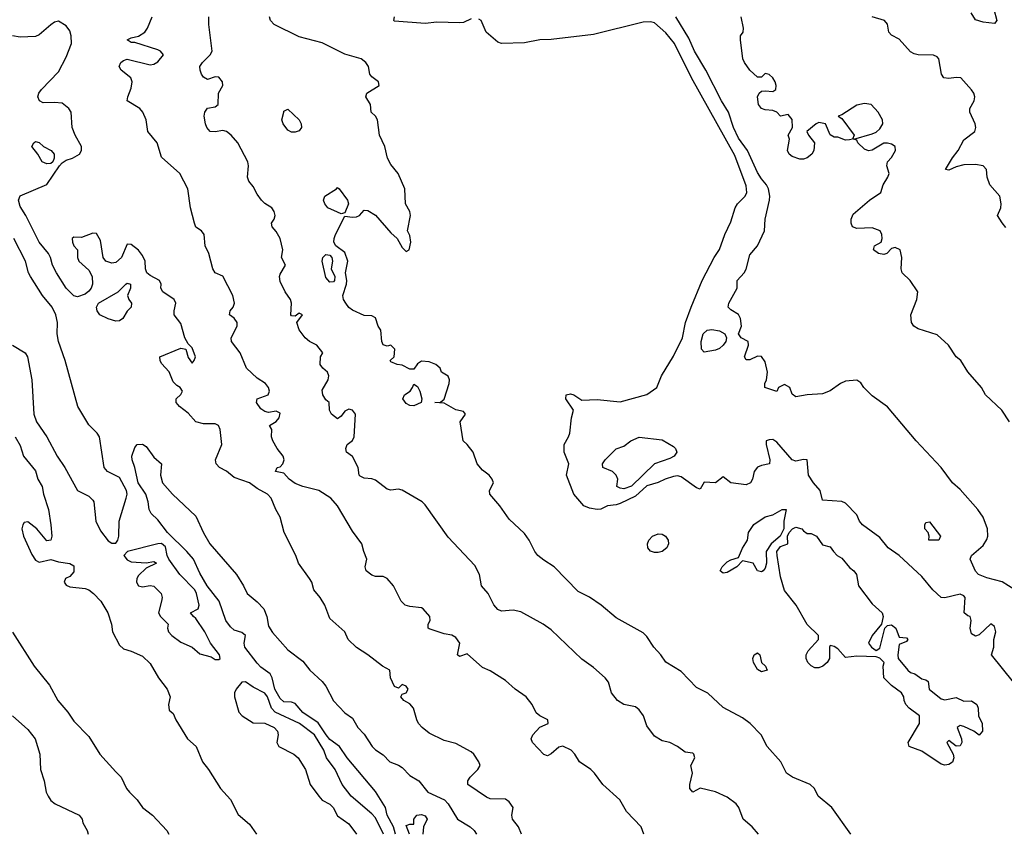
# Model space of a CAD drawing. Header units: metres. Extents: x -46681 to -43747, y -240911 to -237677.
# Tile 235 of 256: x -45123 to -44994, y -240911 to -240804. Entities that reach past the tile are written whole.
import ezdxf

# ---------------------------------------------------------------- set-up
doc = ezdxf.new("R2010")
doc.units = ezdxf.units.M
doc.layers.add('CONTOUR_INDEX', color=1, linetype='Continuous')
doc.layers.add('CONTOUR_INTER', color=3, linetype='Continuous')

msp = doc.modelspace()

# ---------------------------------------------------------------- linework, layer by layer
at = {"layer": 'CONTOUR_INDEX'}
for points, elevation in [([(-45064.1, -240803.8), (-45065.1, -240804.25), (-45065.6, -240804.3), (-45068.6, -240804.22), (-45070.1, -240804.38), (-45074.1, -240804.09), (-45074.22, -240804.02), (-45074.1, -240803.52)], 80), ([(-44993.1, -240890.59), (-44996.01, -240887.02), (-44995.7, -240886.02), (-44995.67, -240885.02), (-44995.43, -240884.02), (-44995.6, -240883.33), (-44996.1, -240882.97), (-44997.6, -240884.42), (-44998.1, -240884.6), (-44998.6, -240884.26), (-44998.79, -240883.52), (-44998.67, -240882.52), (-44998.79, -240882.02), (-44999.1, -240881.93), (-44999.57, -240881.52), (-44999.44, -240879.52), (-44999.6, -240879.3), (-45000.1, -240879.1), (-45002.1, -240879.58), (-45002.6, -240879.52), (-45003.68, -240878.52), (-45005.1, -240876.77), (-45008.1, -240874.03), (-45009.51, -240873.02), (-45010.6, -240871.68), (-45012.87, -240870.02), (-45013.25, -240869.52), (-45013.6, -240868.69), (-45015.1, -240867.18), (-45015.6, -240866.96), (-45018.1, -240866.79), (-45018.42, -240865.52), (-45019.3, -240864.52), (-45019.95, -240863.52), (-45020.1, -240861.5), (-45020.6, -240861.45), (-45021.6, -240861.68), (-45022.1, -240861.53), (-45024.1, -240859.19), (-45024.6, -240858.83), (-45025.1, -240858.89), (-45025.47, -240859.02), (-45025.49, -240859.52), (-45025.02, -240861.52), (-45025.06, -240862.02), (-45026.1, -240862.23), (-45026.6, -240862.47), (-45027.06, -240863.02), (-45027.27, -240864.02), (-45027.55, -240864.52), (-45028.1, -240864.8), (-45030.1, -240864.53), (-45031.1, -240863.72), (-45032.1, -240864.51), (-45033.6, -240864.44), (-45034.1, -240865.33), (-45034.6, -240865.16), (-45036.6, -240863.73), (-45037.1, -240863.61), (-45037.6, -240863.67), (-45038.72, -240864.02), (-45039.6, -240864.48), (-45041.1, -240864.91), (-45042.6, -240866.25), (-45044.6, -240867.23), (-45045.1, -240867.4), (-45046.23, -240867.52), (-45047.1, -240867.95), (-45047.6, -240868.03), (-45048.6, -240867.83), (-45049.34, -240867.52), (-45050.65, -240866.02), (-45051.63, -240863.52), (-45051.32, -240862.02), (-45051.9, -240860.52), (-45051.93, -240859.52), (-45051.33, -240858.52), (-45051.19, -240858.02), (-45050.98, -240856.02), (-45050.7, -240855.02), (-45051.71, -240853.52), (-45051.67, -240853.02), (-45051.1, -240852.89), (-45050.67, -240853.02), (-45049.6, -240853.72), (-45047.6, -240853.61), (-45044.6, -240853.91), (-45041.1, -240852.94), (-45039.78, -240852.02), (-45039.16, -240850.52), (-45037.6, -240847.92), (-45036.44, -240845.52), (-45036.04, -240843.52), (-45035.32, -240841.52), (-45033.84, -240838.02), (-45032.28, -240835.02), (-45031.6, -240833.96), (-45030.91, -240832.02), (-45030.1, -240830.36), (-45029.53, -240828.52), (-45029.24, -240828.02), (-45028.25, -240827.02), (-45028, -240826.52), (-45028.1, -240825.63), (-45029.6, -240821.69), (-45035.25, -240811.52), (-45037.48, -240807.02), (-45038.6, -240805.63), (-45040.1, -240804.33), (-45040.6, -240804.19), (-45041.6, -240804.23), (-45048.1, -240805.83), (-45053.6, -240806.5), (-45055.1, -240806.53), (-45057.1, -240806.94), (-45060.1, -240807.04), (-45060.6, -240806.86), (-45062.12, -240805.52), (-45062.79, -240804.02), (-45063.1, -240803.82)], 80), ([(-45124.1, -240846.51), (-45122.46, -240847.52), (-45122.14, -240848.02), (-45121.59, -240851.02), (-45121.33, -240855.52), (-45120.97, -240856.52), (-45119.6, -240858.49), (-45118.26, -240861.02), (-45117.24, -240862.52), (-45115.61, -240865.52), (-45114.1, -240866.25), (-45113.6, -240866.77), (-45113.47, -240867.02), (-45113.19, -240869.52), (-45112.6, -240870.79), (-45111.6, -240872.1), (-45111.1, -240872.43), (-45110.6, -240872.42), (-45110.33, -240872.02), (-45110.19, -240871.52), (-45110.16, -240869.52), (-45109.23, -240866.52), (-45109.12, -240866.02), (-45109.2, -240865.52), (-45110.1, -240863.8), (-45111.68, -240863.02), (-45112.1, -240862.52), (-45112.72, -240858.52), (-45113.01, -240858.02), (-45114.1, -240856.94), (-45115.55, -240854.52), (-45117.2, -240848.52), (-45118.09, -240846.02), (-45118.25, -240845.02), (-45118.23, -240843.52), (-45118.45, -240842.52), (-45118.94, -240841.52), (-45120.18, -240840.02), (-45121.77, -240837.52), (-45122.02, -240837.02), (-45122.4, -240835.52), (-45123.92, -240832.52)], 75), ([(-45023.39, -240868.02), (-45022.87, -240868.02), (-45023.16, -240869.52), (-45023.18, -240870.52), (-45023.65, -240871.52), (-45024.83, -240872.52), (-45025.48, -240873.52), (-45025.45, -240875.02), (-45025.6, -240875.69), (-45025.88, -240876.02), (-45026.1, -240876.17), (-45026.6, -240876.03), (-45027.2, -240875.02), (-45028.6, -240874.72), (-45029.34, -240875.52), (-45030.6, -240876.27), (-45031.1, -240876.34), (-45031.49, -240876.02), (-45031.26, -240875.52), (-45030.6, -240874.86), (-45030.1, -240874.58), (-45029.1, -240874.29), (-45028.6, -240873.05), (-45027.92, -240872.02), (-45027.79, -240871.02), (-45027.1, -240869.96), (-45025.6, -240868.95), (-45024.6, -240868.69), (-45023.39, -240868.02)], 80), ([(-45040.34, -240871.52), (-45039.6, -240871.19), (-45039.1, -240871.23), (-45038.64, -240871.52), (-45038.3, -240872.02), (-45038.27, -240872.52), (-45038.5, -240873.02), (-45039.1, -240873.49), (-45039.6, -240873.65), (-45040.1, -240873.65), (-45040.6, -240873.48), (-45040.97, -240873.02), (-45041.03, -240872.52), (-45040.86, -240872.02), (-45040.34, -240871.52)], 80), ([(-45022.05, -240870.52), (-45021.6, -240870.32), (-45020.81, -240870.52), (-45020.6, -240870.82), (-45020.1, -240871.15), (-45019.6, -240871.15), (-45018.89, -240871.52), (-45018.1, -240872.63), (-45017.1, -240872.91), (-45016.69, -240873.52), (-45016.19, -240874.02), (-45015.6, -240874.39), (-45014.6, -240875.61), (-45014.03, -240876.02), (-45013.68, -240876.52), (-45013.41, -240878.02), (-45011.6, -240880.35), (-45010.3, -240881.52), (-45010.16, -240882.02), (-45010.38, -240883.02), (-45011.62, -240884.52), (-45012.08, -240885.52), (-45011.72, -240886.02), (-45011.1, -240886.45), (-45010.6, -240886.14), (-45009.97, -240883.52), (-45009.6, -240883.19), (-45009.1, -240883.11), (-45008.51, -240883.52), (-45008.1, -240884.72), (-45007.1, -240884.82), (-45006.95, -240885.02), (-45007.1, -240885.3), (-45008.1, -240885.66), (-45008.27, -240887.02), (-45008.23, -240887.52), (-45006.94, -240889.02), (-45006.6, -240889.34), (-45006.04, -240889.52), (-45005.1, -240890.19), (-45004.6, -240890.3), (-45004.29, -240890.52), (-45004.14, -240891.52), (-45002.6, -240892.8), (-45002.1, -240892.93), (-45000.6, -240892.62), (-44999.6, -240893.08), (-44998.6, -240893.04), (-44997.91, -240893.52), (-44997.73, -240894.02), (-44997.71, -240895.02), (-44997.2, -240896.02), (-44997.16, -240897.02), (-44997.6, -240897.54), (-44998.3, -240897.02), (-44999.6, -240896.42), (-45000.1, -240896.27), (-45000.51, -240896.52), (-44999.91, -240898.02), (-44999.86, -240898.52), (-45000.1, -240898.92), (-45000.6, -240898.98), (-45001.6, -240898.26), (-45001.86, -240898.52), (-45001.03, -240900.02), (-45000.91, -240900.52), (-45001.1, -240901.08), (-45001.6, -240901.37), (-45002.1, -240901.45), (-45002.6, -240901.36), (-45005.1, -240899.65), (-45006.77, -240899.02), (-45006.9, -240898.52), (-45005.43, -240896.02), (-45005.44, -240895.02), (-45006.78, -240894.02), (-45007.21, -240893.52), (-45007.44, -240893.02), (-45007.48, -240892.52), (-45007.76, -240892.02), (-45009.1, -240891.04), (-45010.08, -240890.02), (-45010.17, -240888.52), (-45010.04, -240888.02), (-45010.6, -240887.45), (-45011.1, -240887.27), (-45013.6, -240887.22), (-45015.1, -240887.38), (-45016.1, -240886.24), (-45016.6, -240885.94), (-45017.1, -240885.83), (-45017.21, -240886.02), (-45017.2, -240887.52), (-45017.49, -240888.02), (-45018.05, -240888.52), (-45018.6, -240888.74), (-45019.1, -240888.74), (-45019.6, -240888.49), (-45020.02, -240888.02), (-45020.23, -240887.52), (-45020.23, -240887.02), (-45020, -240886.52), (-45018.62, -240885.02), (-45018.64, -240884.52), (-45020.1, -240883.04), (-45021.57, -240880.52), (-45023.1, -240878.62), (-45023.6, -240876.83), (-45024.06, -240874.02), (-45024.09, -240873.52), (-45023.6, -240872.84), (-45022.64, -240872.52), (-45022.69, -240871.52), (-45022.47, -240871.02), (-45022.05, -240870.52)], 80), ([(-45105.1, -240872.51), (-45109.08, -240873.52), (-45109.54, -240874.02), (-45109.1, -240874.59), (-45108.6, -240874.86), (-45106.6, -240874.97), (-45105.6, -240874.8), (-45105.26, -240875.02), (-45106.6, -240875.7), (-45107.6, -240876.63), (-45107.84, -240877.02), (-45107.88, -240877.52), (-45107.62, -240878.02), (-45107.1, -240878.13), (-45106.1, -240877.95), (-45105.6, -240878.04), (-45104.64, -240879.02), (-45104.54, -240879.52), (-45104.61, -240880.02), (-45105.01, -240881.52), (-45104.76, -240882.02), (-45103.72, -240883.02), (-45103.83, -240883.52), (-45103.7, -240884.02), (-45103.26, -240884.52), (-45102.1, -240885.36), (-45100.61, -240886.02), (-45099.6, -240886.89), (-45098.1, -240887.28), (-45097.6, -240887.64), (-45097.1, -240887.65), (-45096.94, -240887.52), (-45097.03, -240887.02), (-45098.18, -240885.52), (-45098.94, -240884.02), (-45100.1, -240882.26), (-45100.44, -240882.02), (-45100.8, -240881.52), (-45099.82, -240881.02), (-45099.7, -240880.52), (-45100.02, -240879.02), (-45100.24, -240878.52), (-45102.2, -240876.52), (-45103.63, -240874.52), (-45103.85, -240874.02), (-45104.1, -240872.88), (-45104.6, -240872.48), (-45105.1, -240872.51)], 75), ([(-45027.07, -240887.02), (-45026.6, -240886.75), (-45026.3, -240887.02), (-45026.09, -240888.02), (-45025.58, -240888.52), (-45025.35, -240889.02), (-45026.1, -240889.24), (-45026.6, -240888.96), (-45027.14, -240888.02), (-45027.21, -240887.52), (-45027.07, -240887.02)], 80), ([(-45075.58, -240910.52), (-45076.6, -240908.38), (-45077.1, -240907.82), (-45079.79, -240905.52), (-45080.98, -240904.02), (-45081.88, -240902.02), (-45083.02, -240900.52), (-45083.38, -240899.52), (-45084.61, -240897.52), (-45086.56, -240896.02), (-45089.75, -240894.52), (-45090.2, -240894.02), (-45090.76, -240892.52), (-45091.1, -240892.04), (-45092.6, -240891.28), (-45093.6, -240890.58), (-45094.1, -240890.59), (-45094.86, -240891.52), (-45095.07, -240892.02), (-45095.04, -240892.52), (-45094.48, -240894.52), (-45094.06, -240895.02), (-45092.6, -240895.95), (-45091.1, -240895.99), (-45089.86, -240896.52), (-45089.41, -240897.02), (-45089.35, -240897.52), (-45089.52, -240898.52), (-45089.25, -240899.02), (-45087.3, -240900.02), (-45086.74, -240900.52), (-45085.76, -240902.02), (-45085.15, -240904.02), (-45084.02, -240905.52), (-45083.6, -240906.04), (-45082.6, -240906.58), (-45082.13, -240907.02), (-45081.6, -240908.11), (-45080.1, -240909.17), (-45079.09, -240910.52)], 75)]:
    msp.add_lwpolyline(points, dxfattribs=dict(at, elevation=elevation))
at = {"layer": 'CONTOUR_INTER'}
for points, elevation in [([(-44995.71, -240802.52), (-44995.31, -240804.02), (-44995.6, -240804.39), (-44997.1, -240804.24), (-44998.1, -240803.94), (-44998.67, -240803.02)], 84), ([(-45057.52, -240910.52), (-45057.88, -240909.52), (-45058.67, -240908.52), (-45058.76, -240908.02), (-45058.61, -240907.02), (-45059.1, -240906.28), (-45059.6, -240905.93), (-45061.6, -240905.88), (-45062.1, -240905.68), (-45064.52, -240904.02), (-45064.52, -240903.52), (-45064.21, -240903.02), (-45063.21, -240902.02), (-45062.92, -240901.52), (-45063.09, -240901.02), (-45063.73, -240900.02), (-45064.1, -240899.71), (-45066.1, -240898.63), (-45067.6, -240898.26), (-45069.6, -240897.3), (-45070.5, -240896.52), (-45070.96, -240896.02), (-45071.2, -240895.52), (-45071.65, -240894.02), (-45072.1, -240893.43), (-45072.88, -240893.02), (-45073.31, -240892.52), (-45073.1, -240892.19), (-45072.59, -240892.02), (-45072.34, -240891.52), (-45072.6, -240891.11), (-45073.1, -240890.91), (-45073.6, -240891.4), (-45074.1, -240891.19), (-45074.65, -240890.02), (-45074.74, -240889.02), (-45075.71, -240888.52), (-45077.63, -240887.02), (-45079.1, -240886.08), (-45080.2, -240885.02), (-45080.64, -240884.02), (-45082.6, -240882.26), (-45083.23, -240880.52), (-45083.85, -240879.52), (-45084.67, -240878.52), (-45084.96, -240877.52), (-45085.24, -240877.02), (-45086.7, -240875.02), (-45087.02, -240874.02), (-45088.58, -240871.02), (-45089.09, -240869.02), (-45089.66, -240868.02), (-45090.28, -240866.52), (-45090.72, -240866.02), (-45092.1, -240865.26), (-45093.1, -240864.53), (-45095.1, -240863.81), (-45096.1, -240862.97), (-45097, -240862.52), (-45097.46, -240862.02), (-45097.56, -240861.52), (-45096.71, -240859.52), (-45096.92, -240857.52), (-45097.15, -240857.02), (-45097.6, -240856.81), (-45099.1, -240856.81), (-45100.1, -240856.52), (-45101.1, -240855.42), (-45102.26, -240854.52), (-45102.71, -240854.02), (-45102.7, -240853.52), (-45102.1, -240852.96), (-45101.85, -240852.52), (-45102.15, -240852.02), (-45102.6, -240851.79), (-45103.1, -240851.28), (-45103.6, -240849.99), (-45104.6, -240848.91), (-45104.79, -240848.52), (-45104.83, -240848.02), (-45102.1, -240846.88), (-45101.42, -240847.02), (-45101.1, -240848.12), (-45100.6, -240848.85), (-45100.34, -240848.52), (-45100.18, -240848.02), (-45100.6, -240846.85), (-45101.1, -240846.34), (-45101.56, -240845.52), (-45102.1, -240843.65), (-45102.94, -240842.52), (-45102.97, -240842.02), (-45102.72, -240841.02), (-45102.96, -240840.52), (-45104.43, -240839.52), (-45104.7, -240839.02), (-45104.65, -240838.52), (-45104.87, -240838.02), (-45106.1, -240837.39), (-45106.52, -240837.02), (-45106.7, -240836.52), (-45106.76, -240835.52), (-45107.1, -240834.75), (-45107.6, -240834.07), (-45108.6, -240833.34), (-45109.1, -240833.27), (-45109.86, -240835.02), (-45110.6, -240835.69), (-45111.1, -240835.79), (-45111.9, -240835.52), (-45112.24, -240835.02), (-45112.6, -240832.79), (-45113.1, -240831.89), (-45113.6, -240831.86), (-45115.1, -240832.41), (-45116.1, -240832.38), (-45116.28, -240832.52), (-45116.25, -240833.02), (-45116.1, -240833.48), (-45115.61, -240834.02), (-45115.59, -240835.02), (-45115.43, -240835.52), (-45114.1, -240836.7), (-45113.68, -240837.52), (-45113.65, -240838.52), (-45113.83, -240839.02), (-45114.1, -240839.43), (-45114.6, -240839.84), (-45115.6, -240840.18), (-45116.1, -240840.03), (-45117.07, -240839.02), (-45118.36, -240837.02), (-45118.87, -240836.02), (-45119.12, -240835.02), (-45119.4, -240834.52), (-45120.63, -240833.02), (-45122.36, -240829.52), (-45123.1, -240828.36), (-45123.34, -240827.52), (-45123.1, -240826.94), (-45119.6, -240825.46), (-45117.97, -240823.02), (-45117.6, -240822.64), (-45117.1, -240822.27), (-45116.24, -240822.02), (-45115.33, -240821.52), (-45115.06, -240821.02), (-45115.06, -240820.52), (-45115.9, -240819.02), (-45116.28, -240818.02), (-45116.45, -240816.02), (-45116.74, -240815.52), (-45117.6, -240814.82), (-45118.6, -240814.72), (-45120.1, -240814.79), (-45120.59, -240814.52), (-45120.78, -240814.02), (-45120.68, -240813.52), (-45120.33, -240813.02), (-45118.1, -240810.74), (-45117.1, -240808.79), (-45116.39, -240807.02), (-45116.43, -240806.02), (-45116.6, -240805.37), (-45117.1, -240804.7), (-45118.1, -240804.11), (-45118.6, -240804.24), (-45119.1, -240804.56), (-45120.6, -240805.87), (-45121.1, -240806.09), (-45123.1, -240806.19), (-45124.1, -240806.01)], 76), ([(-45041.48, -240910.52), (-45041.85, -240909.52), (-45043.76, -240907.52), (-45044.64, -240906.02), (-45046.85, -240904.02), (-45047.93, -240902.52), (-45048.43, -240902.02), (-45049.9, -240901.02), (-45050.52, -240900.02), (-45051, -240899.52), (-45052.1, -240899), (-45052.6, -240899.12), (-45053.6, -240900), (-45054.1, -240900.27), (-45054.6, -240900.09), (-45056.06, -240898.52), (-45056.22, -240898.02), (-45056.04, -240897.52), (-45055.1, -240896.49), (-45054, -240896.02), (-45054.07, -240895.52), (-45055.11, -240895.02), (-45055.6, -240894.63), (-45056.09, -240893.52), (-45056.89, -240892.52), (-45058.35, -240891.52), (-45059.6, -240890.4), (-45061.6, -240889.14), (-45062.6, -240888.68), (-45064.6, -240886.92), (-45065.6, -240887.26), (-45065.87, -240887.02), (-45065.59, -240885.52), (-45066.1, -240884.75), (-45066.6, -240884.45), (-45067.6, -240884.27), (-45069.6, -240883.62), (-45069.7, -240883.52), (-45069.7, -240883.02), (-45069.44, -240882.52), (-45069.5, -240882.02), (-45070.35, -240881.02), (-45070.6, -240880.86), (-45072.1, -240880.71), (-45072.73, -240880.52), (-45073.27, -240880.02), (-45074.24, -240878.02), (-45075.1, -240877.06), (-45075.6, -240876.79), (-45076.6, -240876.77), (-45077.1, -240876.61), (-45077.84, -240876.02), (-45077.95, -240875.52), (-45077.74, -240874.52), (-45078.15, -240873.52), (-45078.38, -240872.52), (-45079.6, -240870.84), (-45081.57, -240867.52), (-45082.46, -240866.52), (-45084.03, -240865.52), (-45086.1, -240864.99), (-45087.1, -240864.59), (-45087.91, -240864.02), (-45088.6, -240863.26), (-45089.71, -240863.02), (-45089.47, -240862.52), (-45089.1, -240862.41), (-45088.72, -240862.02), (-45088.57, -240861.52), (-45088.69, -240861.02), (-45089.47, -240860.02), (-45090.03, -240859.02), (-45090.21, -240858.52), (-45090.18, -240857.52), (-45090.49, -240857.02), (-45089.6, -240856.51), (-45089.22, -240856.02), (-45089.1, -240855.39), (-45089.6, -240855.16), (-45090.6, -240855.3), (-45091.1, -240855.19), (-45091.6, -240854.82), (-45092.18, -240854.02), (-45092.1, -240853.51), (-45090.66, -240853.02), (-45090.46, -240852.52), (-45090.59, -240852.02), (-45091.01, -240851.52), (-45092.1, -240850.82), (-45093.48, -240849.52), (-45094.31, -240847.52), (-45095.46, -240846.02), (-45095.51, -240845.52), (-45094.7, -240844.02), (-45094.73, -240843.52), (-45095.1, -240842.98), (-45095.72, -240842.52), (-45095.64, -240842.02), (-45095.23, -240841.52), (-45095.07, -240841.02), (-45095.27, -240840.02), (-45096.6, -240837.48), (-45097.6, -240837.03), (-45097.89, -240836.52), (-45098.4, -240834.52), (-45098.89, -240833.52), (-45099.03, -240832.02), (-45099.38, -240831.52), (-45100.1, -240831.04), (-45100.28, -240830.52), (-45100.81, -240828.52), (-45101.17, -240826.02), (-45102.23, -240824.02), (-45104.6, -240821.88), (-45105.19, -240820.02), (-45106.41, -240818.52), (-45106.62, -240817.02), (-45107.04, -240816.02), (-45107.45, -240815.52), (-45109.09, -240814.52), (-45109.03, -240814.02), (-45108.6, -240812.88), (-45108.47, -240812.02), (-45108.61, -240811.52), (-45109.89, -240810.52), (-45110.14, -240810.02), (-45109.94, -240809.52), (-45109.6, -240809.25), (-45109.1, -240809.08), (-45106.1, -240809.82), (-45105.6, -240809.72), (-45105.1, -240809.41), (-45104.33, -240808.52), (-45104.73, -240808.02), (-45105.1, -240807.84), (-45108.1, -240806.87), (-45108.6, -240806.89), (-45109.1, -240806.56), (-45108.6, -240806.28), (-45107.6, -240806.04), (-45106.78, -240805.52), (-45106.43, -240805.02), (-45105.83, -240803.52)], 77), ([(-45026.5, -240910.52), (-45027.31, -240909.52), (-45028.51, -240908.52), (-45029.07, -240907.02), (-45029.42, -240906.52), (-45030.6, -240905.66), (-45032.1, -240904.98), (-45034.1, -240904.48), (-45035.1, -240904.99), (-45035.49, -240904.52), (-45035.49, -240904.02), (-45035.14, -240902.52), (-45035.33, -240901.52), (-45034.82, -240900.52), (-45034.93, -240900.02), (-45035.1, -240899.89), (-45036.1, -240899.76), (-45037.09, -240899.02), (-45038.1, -240898.52), (-45039.1, -240898.27), (-45040.1, -240897.66), (-45041.1, -240896.34), (-45041.53, -240895.02), (-45042.1, -240894.25), (-45042.6, -240893.84), (-45044.1, -240893.52), (-45044.94, -240893.02), (-45045.71, -240892.02), (-45046.1, -240890.6), (-45046.57, -240890.02), (-45048.1, -240888.69), (-45049.6, -240887.59), (-45053.6, -240883.75), (-45054.65, -240883.02), (-45057.6, -240881.4), (-45058.6, -240881.2), (-45060.1, -240881.3), (-45060.6, -240881.09), (-45061.1, -240880.47), (-45061.88, -240879.02), (-45062.75, -240878.02), (-45062.99, -240876.52), (-45063.6, -240875.32), (-45067.1, -240871.61), (-45070.1, -240867.39), (-45070.51, -240867.02), (-45073.1, -240865.46), (-45073.6, -240865.36), (-45074.6, -240865.48), (-45075.1, -240865.36), (-45076.6, -240864.16), (-45077.1, -240863.99), (-45078.1, -240863.92), (-45078.6, -240863.66), (-45078.73, -240863.52), (-45078.89, -240862.52), (-45079.6, -240861.07), (-45080.4, -240860.52), (-45080.5, -240860.02), (-45080.3, -240859.52), (-45079.6, -240858.96), (-45079.4, -240858.52), (-45079.21, -240855.52), (-45079.6, -240854.99), (-45080.1, -240854.87), (-45080.6, -240855.13), (-45081.1, -240855.78), (-45081.6, -240856.13), (-45082.38, -240855.52), (-45082.61, -240855.02), (-45082.67, -240854.02), (-45083.1, -240853.65), (-45083.51, -240853.02), (-45083.6, -240852.39), (-45082.8, -240851.02), (-45082.71, -240850.52), (-45082.91, -240850.02), (-45083.5, -240849.52), (-45083.83, -240849.02), (-45083.81, -240848.02), (-45083.5, -240847.52), (-45084.29, -240846.52), (-45085.23, -240846.02), (-45085.83, -240845.52), (-45086.6, -240844.51), (-45086.89, -240843.52), (-45086.15, -240842.52), (-45086.6, -240842.3), (-45087.1, -240842.71), (-45087.6, -240842.64), (-45087.7, -240842.52), (-45087.62, -240841.02), (-45087.75, -240840.52), (-45088.42, -240839.52), (-45089.1, -240838.16), (-45089.18, -240837.52), (-45089.1, -240837.2), (-45088.4, -240836.02), (-45088.91, -240835.02), (-45088.73, -240834.02), (-45089.1, -240832.55), (-45089.6, -240831.61), (-45090.11, -240831.02), (-45090.21, -240830.52), (-45089.88, -240830.02), (-45089.74, -240829.52), (-45089.87, -240829.02), (-45090.17, -240828.52), (-45091.1, -240827.96), (-45091.51, -240827.52), (-45092.1, -240826.72), (-45092.6, -240825.72), (-45093.2, -240825.02), (-45093.35, -240824.52), (-45093.21, -240823.02), (-45093.3, -240822.52), (-45094.61, -240820.02), (-45095.49, -240819.02), (-45096.1, -240818.55), (-45096.6, -240818.42), (-45097.6, -240818.59), (-45098.23, -240818.52), (-45098.68, -240818.02), (-45098.84, -240817.52), (-45099.03, -240816.52), (-45098.93, -240816.02), (-45098.6, -240815.5), (-45097.6, -240815.3), (-45097.19, -240815.02), (-45097.16, -240813.52), (-45096.58, -240812.52), (-45096.64, -240812.02), (-45097.1, -240811.41), (-45097.6, -240811.38), (-45098.6, -240811.73), (-45099.1, -240811.43), (-45099.39, -240811.02), (-45099.54, -240810.52), (-45099.58, -240810.02), (-45099.25, -240809.52), (-45098.24, -240808.52), (-45098, -240808.02), (-45098.43, -240804.52), (-45098.4, -240803.52)], 78), ([(-45014.42, -240910.52), (-45016.91, -240907.02), (-45018.67, -240905.52), (-45019.14, -240904.52), (-45019.73, -240904.02), (-45022.03, -240903.02), (-45022.81, -240902.52), (-45023.56, -240901.02), (-45025.35, -240899.02), (-45026.15, -240897.52), (-45027.59, -240896.02), (-45028.6, -240895.29), (-45031.1, -240893.93), (-45033.1, -240892.05), (-45034.6, -240891.31), (-45036.6, -240889.22), (-45038.6, -240888.01), (-45039.26, -240887.02), (-45040.19, -240886.02), (-45041.1, -240884.62), (-45041.6, -240884.16), (-45045.1, -240882.19), (-45047.06, -240880.52), (-45048.6, -240879.5), (-45050.1, -240878.73), (-45053.24, -240875.52), (-45054.6, -240874.66), (-45055.35, -240874.02), (-45055.77, -240873.52), (-45056.48, -240872.02), (-45057.1, -240871.17), (-45059.1, -240869.29), (-45060.32, -240867.52), (-45061.65, -240866.02), (-45061.71, -240865.52), (-45061.16, -240864.52), (-45061.32, -240864.02), (-45061.74, -240863.52), (-45062.6, -240862.85), (-45063.29, -240862.02), (-45063.83, -240860.52), (-45064.6, -240859.5), (-45065.14, -240859.02), (-45065.53, -240856.52), (-45064.83, -240855.52), (-45065.1, -240855.17), (-45066.1, -240854.97), (-45067.6, -240854.11), (-45068.84, -240854.02), (-45068.1, -240853.97), (-45067.6, -240853.58), (-45066.96, -240851.52), (-45066.93, -240851.02), (-45067.1, -240850.57), (-45067.99, -240850.02), (-45068.16, -240849.52), (-45068.71, -240849.02), (-45069.6, -240848.7), (-45070.6, -240848.6), (-45071.1, -240848.96), (-45071.6, -240849.65), (-45072.1, -240849.66), (-45073.1, -240849.12), (-45073.77, -240849.02), (-45074.6, -240848.68), (-45074.68, -240848.52), (-45074.16, -240848.02), (-45074.08, -240847.02), (-45074.6, -240846.5), (-45075.1, -240846.63), (-45075.6, -240846.44), (-45075.78, -240846.02), (-45075.91, -240844.52), (-45076.25, -240844.02), (-45076.6, -240842.91), (-45077.1, -240842.66), (-45078.1, -240842.61), (-45079.6, -240841.93), (-45080.1, -240841.58), (-45080.5, -240841.02), (-45080.79, -240840.52), (-45080.89, -240840.02), (-45080.41, -240838.52), (-45080.36, -240838.02), (-45080.52, -240837.02), (-45080.24, -240835.52), (-45080.6, -240834.38), (-45081.78, -240833.52), (-45082.06, -240833.02), (-45082.03, -240832.52), (-45081.82, -240832.02), (-45080.6, -240829.62), (-45079.6, -240829.77), (-45079.1, -240829.71), (-45078.72, -240829.52), (-45078.1, -240828.82), (-45077.6, -240828.87), (-45076.6, -240829.5), (-45074.6, -240831.79), (-45073.75, -240832.52), (-45073.1, -240833.73), (-45072.6, -240834.23), (-45072.21, -240834.02), (-45071.98, -240833.02), (-45072.1, -240832.15), (-45072.43, -240831.52), (-45072.01, -240829.52), (-45072.1, -240828.99), (-45072.7, -240828.02), (-45072.77, -240826.02), (-45073.64, -240824.02), (-45074.6, -240822.85), (-45075.05, -240822.02), (-45075.39, -240820.52), (-45076.1, -240819.02), (-45076.36, -240817.02), (-45076.6, -240816.52), (-45077.16, -240816.02), (-45077.24, -240815.02), (-45077.89, -240814.02), (-45077.72, -240813.52), (-45076.12, -240812.52), (-45076.2, -240812.02), (-45077.1, -240811.4), (-45077.37, -240811.02), (-45077.54, -240810.02), (-45077.89, -240809.52), (-45078.47, -240809.02), (-45080.6, -240808.42), (-45083.6, -240806.92), (-45086.6, -240806.15), (-45089.86, -240804.52), (-45090.33, -240804.02), (-45090.46, -240803.52)], 79), ([(-44992.1, -240879.05), (-44994.6, -240877.48), (-44996.6, -240876.97), (-44997.68, -240876.52), (-44998.1, -240876.09), (-44998.78, -240874.52), (-44998.6, -240874.02), (-44997.1, -240872.71), (-44996.6, -240871.92), (-44996.48, -240871.52), (-44996.51, -240870.52), (-44997.09, -240869.02), (-44997.78, -240868.02), (-45000.1, -240865.39), (-45001.12, -240864.52), (-45002.57, -240862.52), (-45005.87, -240859.02), (-45009.6, -240854.57), (-45011.6, -240853.14), (-45012.7, -240852.02), (-45013.1, -240851.44), (-45013.6, -240851.1), (-45015.1, -240851.23), (-45015.76, -240851.52), (-45017.1, -240852.49), (-45018.1, -240852.89), (-45020.1, -240852.98), (-45021.6, -240853.25), (-45022.1, -240852.91), (-45022.39, -240852.02), (-45023.1, -240851.64), (-45023.86, -240852.02), (-45024.1, -240852.58), (-45025.65, -240852.02), (-45025.67, -240851.52), (-45025.45, -240851.02), (-45025.3, -240850.02), (-45025.6, -240848.69), (-45026.1, -240848), (-45026.6, -240847.92), (-45027.6, -240848.43), (-45028.1, -240848.43), (-45028.33, -240848.02), (-45027.8, -240846.52), (-45027.82, -240846.02), (-45028.74, -240845.52), (-45029.1, -240845.02), (-45028.71, -240844.02), (-45028.84, -240843.02), (-45029.1, -240842.47), (-45030.1, -240841.89), (-45030.46, -240841.52), (-45030.37, -240841.02), (-45029.28, -240839.02), (-45029.29, -240838.02), (-45028.37, -240837.02), (-45028.1, -240836.55), (-45027.6, -240834.66), (-45026.63, -240833.52), (-45025.7, -240831.52), (-45025.61, -240830.02), (-45025.06, -240827.52), (-45025.02, -240827.02), (-45025.2, -240826.02), (-45025.43, -240825.52), (-45026.1, -240824.73), (-45026.6, -240823.89), (-45027.93, -240821.02), (-45029.1, -240819.4), (-45029.76, -240818.02), (-45030.41, -240816.02), (-45031.31, -240814.52), (-45033.38, -240810.52), (-45034.86, -240808.02), (-45035.6, -240806.32), (-45037.29, -240803.52)], 81), ([(-44993.62, -240856.52), (-44994.64, -240855.02), (-44996.77, -240853.02), (-44997.32, -240852.02), (-44999.1, -240849.98), (-45000.02, -240848.52), (-45000.61, -240848.02), (-45001.61, -240846.52), (-45003.1, -240845.17), (-45005.6, -240844.35), (-45006.17, -240844.02), (-45006.48, -240843.52), (-45006.57, -240842.52), (-45005.77, -240840.52), (-45005.64, -240839.52), (-45006.65, -240838.02), (-45007.67, -240837.02), (-45007.8, -240836.52), (-45007.71, -240835.02), (-45007.95, -240834.02), (-45008.6, -240833.7), (-45009.1, -240833.86), (-45009.7, -240834.52), (-45010.1, -240834.64), (-45010.77, -240834.52), (-45011.46, -240834.02), (-45011.3, -240833.52), (-45010.45, -240833.02), (-45010.31, -240832.52), (-45010.34, -240832.02), (-45010.56, -240831.52), (-45011.6, -240831.14), (-45013.6, -240831.24), (-45014.19, -240831.02), (-45014.37, -240830.52), (-45014.37, -240830.02), (-45014.1, -240829.35), (-45011.95, -240827.52), (-45010.47, -240826.52), (-45010.18, -240825.52), (-45009.56, -240824.52), (-45009.38, -240824.02), (-45009.69, -240823.02), (-45009.6, -240822.52), (-45009.1, -240821.95), (-45008.58, -240821.02), (-45008.6, -240820.5), (-45009.1, -240820.18), (-45009.6, -240820.05), (-45010.1, -240820.07), (-45011.6, -240820.97), (-45012.1, -240821.06), (-45012.6, -240820.86), (-45013.47, -240820.02), (-45013.6, -240819.68), (-45014, -240819.52), (-45011.6, -240818.82), (-45011.1, -240818.61), (-45010.6, -240818.17), (-45010.23, -240817.52), (-45010.27, -240817.02), (-45010.84, -240816.02), (-45011.74, -240815.02), (-45012.6, -240814.85), (-45013.6, -240815.08), (-45015.6, -240816.36), (-45016.08, -240816.52), (-45015.6, -240816.83), (-45013.98, -240819.02), (-45014.19, -240819.52), (-45014.6, -240819.61), (-45015.1, -240819.67), (-45016.1, -240819.26), (-45016.6, -240819.28), (-45017.1, -240818.96), (-45017.72, -240817.52), (-45018.6, -240817.38), (-45018.93, -240817.52), (-45020.15, -240818.52), (-45019.94, -240819.02), (-45019.16, -240820.02), (-45019.23, -240821.02), (-45019.51, -240821.52), (-45020.1, -240822), (-45020.6, -240822.16), (-45021.1, -240822.17), (-45022.1, -240821.8), (-45022.49, -240821.52), (-45022.71, -240821.02), (-45022.44, -240819.52), (-45022.6, -240819.02), (-45022.02, -240818.02), (-45022.1, -240816.98), (-45022.6, -240816.3), (-45023.6, -240816.51), (-45024.1, -240816.01), (-45024.6, -240815.77), (-45025.6, -240815.7), (-45026.09, -240815.52), (-45026.47, -240815.02), (-45026.61, -240814.02), (-45026.42, -240813.52), (-45026.1, -240813.27), (-45025.6, -240813.2), (-45024.6, -240813.3), (-45024.23, -240813.02), (-45024.18, -240812.52), (-45024.31, -240812.02), (-45024.6, -240811.52), (-45025.1, -240811.09), (-45025.6, -240810.95), (-45026.1, -240811.43), (-45026.6, -240811.44), (-45027.62, -240810.52), (-45028.33, -240809.52), (-45028.52, -240809.02), (-45028.86, -240806.52), (-45028.85, -240806.02), (-45028.49, -240805.52), (-45028.43, -240805.02), (-45028.74, -240803.52)], 82), ([(-44994.1, -240831.1), (-44994.6, -240830.47), (-44995.21, -240829.52), (-44994.79, -240828.52), (-44994.72, -240828.02), (-44994.9, -240827.02), (-44996.21, -240825.52), (-44996.55, -240824.52), (-44996.65, -240823.52), (-44997.09, -240823.02), (-44998.1, -240822.84), (-44999.6, -240822.91), (-45000.6, -240823.14), (-45001.6, -240823.59), (-45002.01, -240823.52), (-45001.1, -240821.97), (-45000.34, -240821.02), (-44999.6, -240819.64), (-44998.18, -240818.52), (-44998.04, -240818.02), (-44998.12, -240817.52), (-44998.84, -240816.02), (-44998.85, -240815.52), (-44998.28, -240814.52), (-44998.17, -240814.02), (-44998.3, -240813.52), (-44998.6, -240813.09), (-45000.01, -240811.52), (-45000.6, -240811.45), (-45001.6, -240811.62), (-45002.23, -240811.52), (-45002.55, -240811.02), (-45002.9, -240809.02), (-45003.1, -240808.77), (-45003.6, -240808.53), (-45005.6, -240808.49), (-45006.1, -240808.39), (-45006.6, -240808.1), (-45008.1, -240806.47), (-45009.1, -240805.95), (-45009.41, -240805.52), (-45009.6, -240804.49), (-45009.98, -240804.02), (-45011.61, -240803.52)], 83), ([(-45088.62, -240816.02), (-45088.6, -240815.89), (-45088.1, -240815.61), (-45086.6, -240817.02), (-45086.32, -240817.52), (-45086.3, -240818.02), (-45086.6, -240818.47), (-45087.1, -240818.63), (-45087.6, -240818.61), (-45088.1, -240818.34), (-45088.7, -240817.52), (-45088.88, -240817.02), (-45088.62, -240816.02)], 79), ([(-45121.33, -240820.02), (-45121.1, -240819.84), (-45120.6, -240819.97), (-45120.04, -240820.52), (-45119.06, -240821.02), (-45118.66, -240821.52), (-45118.65, -240822.02), (-45118.83, -240822.52), (-45119.1, -240822.74), (-45119.6, -240822.77), (-45120.23, -240822.52), (-45120.8, -240821.52), (-45121.58, -240820.52), (-45121.33, -240820.02)], 76), ([(-45081.7, -240826.02), (-45081.6, -240825.86), (-45081.38, -240826.02), (-45080.26, -240827.52), (-45080.12, -240828.02), (-45080.6, -240829.2), (-45081.1, -240829.3), (-45081.6, -240829.11), (-45082.83, -240828.52), (-45083.23, -240828.02), (-45083.39, -240827.52), (-45083.24, -240827.02), (-45081.7, -240826.02)], 79), ([(-45083.5, -240835.02), (-45083.1, -240834.64), (-45082.6, -240834.71), (-45082.32, -240835.02), (-45082.24, -240835.52), (-45082.4, -240836.52), (-45081.92, -240837.52), (-45081.96, -240838.02), (-45082.1, -240838.2), (-45082.6, -240838.25), (-45083.1, -240837.65), (-45083.59, -240835.52), (-45083.5, -240835.02)], 79), ([(-45109.27, -240838.52), (-45109.1, -240838.37), (-45108.68, -240838.52), (-45108.67, -240839.02), (-45109.05, -240840.02), (-45108.89, -240840.52), (-45108.55, -240841.02), (-45108.59, -240841.52), (-45109.1, -240842.03), (-45109.66, -240843.02), (-45110.1, -240843.31), (-45110.6, -240843.37), (-45111.6, -240843.05), (-45112.66, -240842.52), (-45113.05, -240842.02), (-45113.11, -240841.52), (-45112.86, -240841.02), (-45110.27, -240839.52), (-45109.27, -240838.52)], 76), ([(-45033.22, -240844.52), (-45032.6, -240844.46), (-45031.6, -240844.62), (-45030.89, -240845.02), (-45030.68, -240845.52), (-45030.77, -240846.02), (-45031.1, -240846.52), (-45031.6, -240846.93), (-45032.1, -240847.14), (-45033.6, -240847.43), (-45033.96, -240847.02), (-45033.97, -240846.02), (-45033.71, -240845.02), (-45033.22, -240844.52)], 81), ([(-45071.78, -240852.02), (-45071.6, -240851.59), (-45071.1, -240851.89), (-45070.79, -240852.52), (-45070.56, -240853.52), (-45070.65, -240854.02), (-45071.6, -240854.44), (-45072.1, -240854.39), (-45072.6, -240854.14), (-45073.01, -240853.52), (-45072.83, -240853.02), (-45072.08, -240852.52), (-45071.78, -240852.02)], 79), ([(-45123.77, -240858.52), (-45123.1, -240859.65), (-45122.66, -240861.02), (-45121.1, -240862.96), (-45120.79, -240864.02), (-45120.22, -240865.02), (-45120.06, -240866.02), (-45119.41, -240868.02), (-45119.08, -240870.02), (-45118.98, -240871.52), (-45119.1, -240872.02), (-45119.6, -240872.1), (-45120.92, -240870.52), (-45122.1, -240869.61), (-45122.6, -240869.73), (-45122.77, -240870.02), (-45122.87, -240870.52), (-45122.68, -240871.52), (-45121.6, -240873.92), (-45121.1, -240874.63), (-45120.6, -240874.9), (-45119.1, -240874.54), (-45118.1, -240874.86), (-45116.6, -240875.09), (-45116.1, -240875.4), (-45116.1, -240876.15), (-45116.6, -240876.78), (-45117.16, -240877.02), (-45117.35, -240877.52), (-45117.1, -240877.92), (-45116.6, -240878.11), (-45114.6, -240878.34), (-45114.13, -240878.52), (-45113.5, -240879.02), (-45112.55, -240880.02), (-45111.63, -240881.52), (-45111.16, -240883.02), (-45111.01, -240884.02), (-45110.1, -240885.77), (-45109.6, -240886.26), (-45108.6, -240886.55), (-45107.1, -240887.22), (-45106.1, -240888.17), (-45105.02, -240890.02), (-45103.86, -240891.52), (-45103.46, -240892.52), (-45103.69, -240893.52), (-45103.6, -240894.26), (-45103.1, -240894.69), (-45102.72, -240895.52), (-45101.2, -240898.02), (-45100.08, -240899.02), (-45099.26, -240901.02), (-45098.47, -240902.02), (-45096.91, -240904.52), (-45095.6, -240905.95), (-45094.6, -240907.91), (-45093.1, -240909.2), (-45092.16, -240910.52)], 76), ([(-45073.98, -240910.52), (-45074.27, -240909.52), (-45075.06, -240908.02), (-45075.28, -240907.02), (-45076.6, -240904.93), (-45080.33, -240900.52), (-45081.3, -240899.02), (-45082.6, -240898.09), (-45083.08, -240897.52), (-45084.1, -240895.91), (-45086.1, -240894.56), (-45087.1, -240893.39), (-45087.6, -240893.22), (-45088.6, -240893.16), (-45089.1, -240892.73), (-45089.8, -240891.52), (-45090.14, -240890.02), (-45090.39, -240889.52), (-45091.6, -240888.64), (-45092.1, -240888.13), (-45093.7, -240886.02), (-45093.78, -240885.52), (-45093.62, -240884.52), (-45094.1, -240884.11), (-45095.1, -240883.79), (-45095.6, -240883.35), (-45096.18, -240882.52), (-45097.06, -240880.02), (-45098.63, -240878.02), (-45099.6, -240876.35), (-45100.42, -240874.52), (-45101.28, -240873.52), (-45103.81, -240871.02), (-45105.1, -240869.35), (-45105.96, -240868.52), (-45106.21, -240868.02), (-45106.35, -240867.02), (-45106.64, -240866.02), (-45107.66, -240864.52), (-45108.1, -240862.52), (-45108.46, -240861.52), (-45108.48, -240861.02), (-45108.1, -240859.88), (-45107.81, -240859.52), (-45107.1, -240859.46), (-45106.6, -240859.76), (-45105.6, -240861.15), (-45104.61, -240862.02), (-45104.74, -240863.52), (-45104.47, -240864.52), (-45103.15, -240866.02), (-45100.1, -240868.87), (-45099.1, -240871.08), (-45098.29, -240872.52), (-45094.81, -240876.52), (-45093.86, -240878.02), (-45093.39, -240879.02), (-45092.1, -240880.1), (-45091.24, -240881.02), (-45090.83, -240882.02), (-45090.6, -240883.29), (-45090.1, -240884.09), (-45088.1, -240886.37), (-45086.1, -240887.84), (-45085.21, -240889.02), (-45083.6, -240890.53), (-45083.1, -240891.14), (-45082.1, -240893.04), (-45080.6, -240894.63), (-45079.6, -240895.33), (-45078.94, -240896.52), (-45078.1, -240897.42), (-45077.06, -240899.02), (-45076.6, -240899.48), (-45075.6, -240900.1), (-45074.71, -240901.02), (-45073.6, -240901.46), (-45073.1, -240901.79), (-45072.1, -240902.81), (-45070.93, -240903.52), (-45069.75, -240905.02), (-45067.57, -240906.02), (-45067.08, -240906.52), (-45065.87, -240908.52), (-45064.23, -240909.52), (-45063.69, -240910.02), (-45063.39, -240910.52)], 76), ([(-45043.2, -240859.02), (-45042.1, -240858.55), (-45039.1, -240858.89), (-45037.6, -240859.75), (-45037.34, -240860.02), (-45037.17, -240860.52), (-45037.54, -240861.02), (-45038.1, -240861.34), (-45040.1, -240862.03), (-45043.1, -240864.97), (-45044.1, -240865.32), (-45044.6, -240865.23), (-45045.02, -240865.02), (-45044.91, -240864.02), (-45045.13, -240863.52), (-45045.6, -240863.03), (-45046.84, -240862.52), (-45046.88, -240862.02), (-45046.55, -240861.52), (-45045.1, -240860.08), (-45044.1, -240859.7), (-45043.2, -240859.02)], 81), ([(-45004.74, -240870.02), (-45004.6, -240869.7), (-45004.1, -240869.61), (-45002.69, -240871.52), (-45002.9, -240872.02), (-45004.2, -240872.02), (-45004.14, -240871.52), (-45004.28, -240871.02), (-45004.71, -240870.52), (-45004.74, -240870.02)], 81), ([(-45124.1, -240884.05), (-45121.29, -240888.52), (-45119.28, -240891.02), (-45118.16, -240893.02), (-45116.89, -240894.52), (-45116.1, -240895.71), (-45114.1, -240897.71), (-45112.66, -240900.02), (-45110.6, -240902.36), (-45109.87, -240903.02), (-45109.17, -240904.52), (-45108.79, -240905.02), (-45107.8, -240906.02), (-45107.1, -240907.02), (-45105.8, -240908.02), (-45103.93, -240910.02), (-45103.63, -240910.52)], 77), ([(-45124.11, -240895.02), (-45122.1, -240896.8), (-45121.15, -240898.02), (-45120.54, -240900.02), (-45120.43, -240902.02), (-45119.96, -240903.52), (-45119.69, -240905.02), (-45119.46, -240905.52), (-45119.1, -240906.08), (-45118.51, -240906.52), (-45115.4, -240908.02), (-45114.98, -240908.52), (-45114.9, -240909.02), (-45114.34, -240910.02), (-45114.21, -240910.52)], 78), ([(-45072.14, -240910.52), (-45072.6, -240909.38), (-45072.1, -240909.2), (-45071.6, -240909.19), (-45071.57, -240908.52), (-45071.18, -240908.02), (-45070.6, -240907.92), (-45070.1, -240908.11), (-45069.86, -240908.52), (-45070.33, -240909.52), (-45070.41, -240910.52)], 77)]:
    msp.add_lwpolyline(points, dxfattribs=dict(at, elevation=elevation))

doc.saveas('drawing.dxf')
